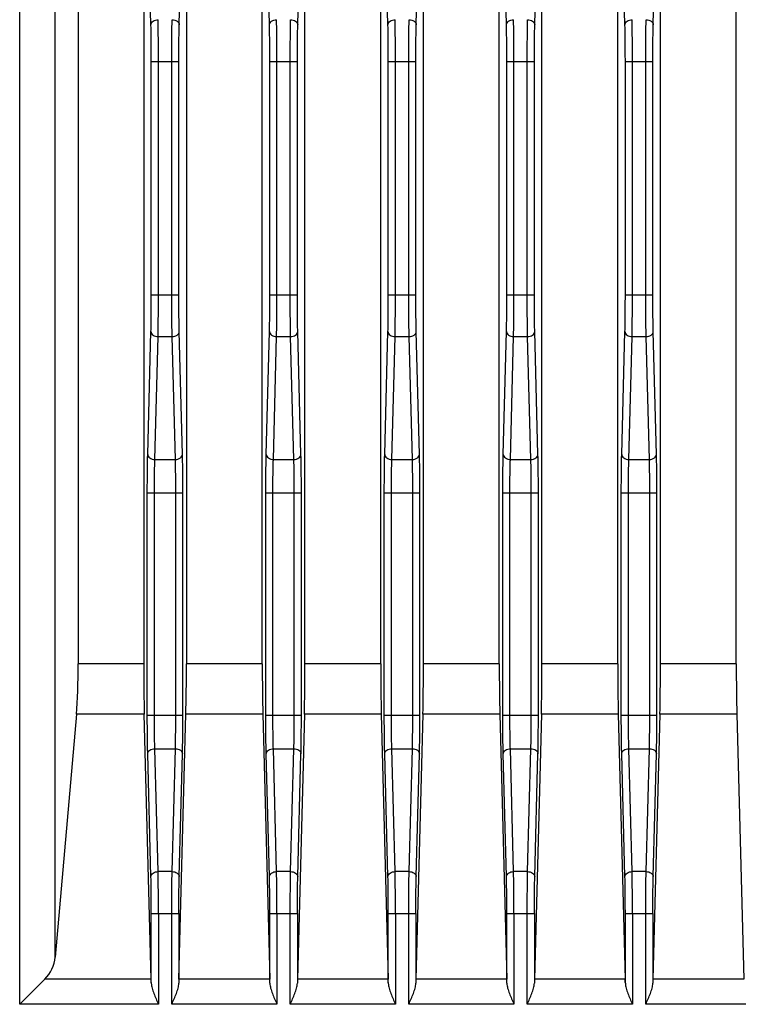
# Model space of a CAD drawing. Header units: millimetres. Extents: x 0 to 1189, y 0 to 841.
# Tile 22 of 29: x 926 to 956, y 445 to 487. Entities that reach past the tile are written whole.
import ezdxf

# ---------------------------------------------------------------- set-up
doc = ezdxf.new("R2010")
doc.units = ezdxf.units.MM
doc.header["$LTSCALE"] = 65.395
doc.layers.add('11_COMPONENTS', color=7, linetype='CONTINUOUS')

msp = doc.modelspace()

# ---------------------------------------------------------------- linework, layer by layer
at = {"layer": '11_COMPONENTS', "color": 7, "linetype": 'Continuous'}
for p, q in [((928.111, 507.477), (928.111, 459.406)), ((930.879, 507.718), (930.879, 459.406)), ((932.679, 507.718), (932.679, 459.406)), ((935.879, 459.406), (935.879, 507.718)), ((937.679, 459.406), (937.679, 507.718)), ((940.879, 459.406), (940.879, 507.718)), ((942.679, 459.406), (942.679, 507.718)), ((945.879, 459.406), (945.879, 507.718)), ((947.679, 459.406), (947.679, 507.718)), ((950.879, 459.406), (950.879, 507.718)), ((952.679, 459.406), (952.679, 507.718)), ((955.879, 459.406), (955.879, 507.718)), ((925.643, 445.042), (925.643, 505.095)), ((927.138, 447.032), (927.138, 505.095)), ((931.182, 486.355), (931.114, 488.951)), ((932.376, 486.355), (932.444, 488.951)), ((936.182, 486.355), (936.114, 488.951)), ((937.376, 486.355), (937.444, 488.951)), ((941.182, 486.355), (941.114, 488.951)), ((942.376, 486.355), (942.444, 488.951)), ((946.182, 486.355), (946.114, 488.951)), ((947.376, 486.355), (947.444, 488.951)), ((951.182, 486.355), (951.114, 488.951)), ((952.376, 486.355), (952.444, 488.951)), ((931.198, 474.97), (931.198, 484.799)), ((931.198, 484.799), (932.359, 484.799)), ((931.498, 474.97), (931.498, 484.799)), ((932.059, 474.97), (932.059, 484.799)), ((932.359, 474.97), (932.359, 484.799)), ((936.198, 474.97), (936.198, 484.799)), ((936.198, 484.799), (937.359, 484.799)), ((936.498, 474.97), (936.498, 484.799)), ((937.059, 474.97), (937.059, 484.799)), ((937.359, 474.97), (937.359, 484.799)), ((941.198, 474.97), (941.198, 484.799)), ((941.198, 484.799), (942.359, 484.799)), ((941.498, 474.97), (941.498, 484.799)), ((942.059, 474.97), (942.059, 484.799)), ((942.359, 474.97), (942.359, 484.799)), ((946.198, 474.97), (946.198, 484.799)), ((946.198, 484.799), (947.359, 484.799)), ((946.498, 474.97), (946.498, 484.799)), ((947.059, 474.97), (947.059, 484.799)), ((947.359, 474.97), (947.359, 484.799)), ((951.198, 474.97), (951.198, 484.799)), ((951.198, 484.799), (952.359, 484.799)), ((951.498, 474.97), (951.498, 484.799)), ((952.059, 474.97), (952.059, 484.799)), ((952.359, 474.97), (952.359, 484.799)), ((931.198, 474.97), (932.359, 474.97)), ((936.198, 474.97), (937.359, 474.97)), ((941.198, 474.97), (942.359, 474.97)), ((946.198, 474.97), (947.359, 474.97)), ((951.198, 474.97), (952.359, 474.97)), ((931.046, 468.233), (931.182, 473.415)), ((932.512, 468.233), (932.376, 473.415)), ((936.046, 468.233), (936.182, 473.415)), ((937.512, 468.233), (937.376, 473.415)), ((941.046, 468.233), (941.182, 473.415)), ((942.512, 468.233), (942.376, 473.415)), ((946.046, 468.233), (946.182, 473.415)), ((947.512, 468.233), (947.376, 473.415)), ((951.046, 468.233), (951.182, 473.415)), ((952.512, 468.233), (952.376, 473.415)), ((931.346, 468.021), (931.482, 473.203)), ((931.482, 473.203), (932.076, 473.203)), ((932.212, 468.021), (932.076, 473.203)), ((936.346, 468.021), (936.482, 473.203)), ((936.482, 473.203), (937.076, 473.203)), ((937.212, 468.021), (937.076, 473.203)), ((941.346, 468.021), (941.482, 473.203)), ((941.482, 473.203), (942.076, 473.203)), ((942.212, 468.021), (942.076, 473.203)), ((946.346, 468.021), (946.482, 473.203)), ((946.482, 473.203), (947.076, 473.203)), ((947.212, 468.021), (947.076, 473.203)), ((951.346, 468.021), (951.482, 473.203)), ((951.482, 473.203), (952.076, 473.203)), ((952.212, 468.021), (952.076, 473.203)), ((931.346, 468.021), (932.212, 468.021)), ((936.346, 468.021), (937.212, 468.021)), ((941.346, 468.021), (942.212, 468.021)), ((946.346, 468.021), (947.212, 468.021)), ((951.346, 468.021), (952.212, 468.021)), ((931.028, 457.234), (931.028, 466.606)), ((931.028, 466.606), (932.529, 466.606)), ((931.328, 457.234), (931.328, 466.606)), ((932.229, 457.234), (932.229, 466.606)), ((932.529, 457.234), (932.529, 466.606)), ((936.028, 457.234), (936.028, 466.606)), ((936.028, 466.606), (937.529, 466.606)), ((936.328, 457.234), (936.328, 466.606)), ((937.229, 457.234), (937.229, 466.606)), ((937.529, 457.234), (937.529, 466.606)), ((941.028, 457.234), (941.028, 466.606)), ((941.028, 466.606), (942.529, 466.606)), ((941.328, 457.234), (941.328, 466.606)), ((942.229, 457.234), (942.229, 466.606)), ((942.529, 457.234), (942.529, 466.606)), ((946.028, 457.234), (946.028, 466.606)), ((946.028, 466.606), (947.529, 466.606)), ((946.328, 457.234), (946.328, 466.606)), ((947.229, 457.234), (947.229, 466.606)), ((947.529, 457.234), (947.529, 466.606)), ((951.028, 457.234), (951.028, 466.606)), ((951.028, 466.606), (952.529, 466.606)), ((951.328, 457.234), (951.328, 466.606)), ((952.229, 457.234), (952.229, 466.606)), ((952.529, 457.234), (952.529, 466.606)), ((930.879, 459.406), (928.111, 459.406)), ((935.879, 459.406), (932.679, 459.406)), ((940.879, 459.406), (937.679, 459.406)), ((945.879, 459.406), (942.679, 459.406)), ((950.879, 459.406), (947.679, 459.406)), ((955.879, 459.406), (952.679, 459.406)), ((928.035, 457.284), (927.138, 447.032)), ((930.902, 457.284), (928.035, 457.284)), ((931.195, 446.103), (930.902, 457.284)), ((931.028, 457.234), (932.529, 457.234)), ((932.363, 446.103), (932.656, 457.284)), ((935.902, 457.284), (932.656, 457.284)), ((935.902, 457.284), (936.195, 446.103)), ((936.028, 457.234), (937.529, 457.234)), ((937.656, 457.284), (937.363, 446.103)), ((940.902, 457.284), (937.656, 457.284)), ((940.902, 457.284), (941.195, 446.103)), ((941.028, 457.234), (942.529, 457.234)), ((942.656, 457.284), (942.363, 446.103)), ((945.902, 457.284), (942.656, 457.284)), ((945.902, 457.284), (946.195, 446.103)), ((946.028, 457.234), (947.529, 457.234)), ((947.656, 457.284), (947.363, 446.103)), ((950.902, 457.284), (947.656, 457.284)), ((950.902, 457.284), (951.195, 446.103)), ((951.028, 457.234), (952.529, 457.234)), ((952.656, 457.284), (952.363, 446.103)), ((955.902, 457.284), (952.656, 457.284)), ((955.902, 457.284), (956.195, 446.103)), ((931.182, 450.426), (931.046, 455.608)), ((931.482, 450.638), (931.346, 455.82)), ((931.346, 455.82), (932.212, 455.82)), ((932.076, 450.638), (932.212, 455.82)), ((932.376, 450.426), (932.512, 455.608)), ((936.182, 450.426), (936.046, 455.608)), ((936.482, 450.638), (936.346, 455.82)), ((936.346, 455.82), (937.212, 455.82)), ((937.076, 450.638), (937.212, 455.82)), ((937.376, 450.426), (937.512, 455.608)), ((941.182, 450.426), (941.046, 455.608)), ((941.482, 450.638), (941.346, 455.82)), ((941.346, 455.82), (942.212, 455.82)), ((942.076, 450.638), (942.212, 455.82)), ((942.376, 450.426), (942.512, 455.608)), ((946.182, 450.426), (946.046, 455.608)), ((946.482, 450.638), (946.346, 455.82)), ((946.346, 455.82), (947.212, 455.82)), ((947.076, 450.638), (947.212, 455.82)), ((947.376, 450.426), (947.512, 455.608)), ((951.182, 450.426), (951.046, 455.608)), ((951.482, 450.638), (951.346, 455.82)), ((951.346, 455.82), (952.212, 455.82)), ((952.076, 450.638), (952.212, 455.82)), ((952.376, 450.426), (952.512, 455.608)), ((932.076, 450.638), (931.482, 450.638)), ((937.076, 450.638), (936.482, 450.638)), ((942.076, 450.638), (941.482, 450.638)), ((947.076, 450.638), (946.482, 450.638)), ((952.076, 450.638), (951.482, 450.638)), ((931.198, 445.931), (931.198, 448.87)), ((931.198, 448.87), (932.359, 448.87)), ((931.498, 448.87), (931.498, 445.042)), ((932.059, 445.042), (932.059, 448.87)), ((932.359, 448.87), (932.359, 445.931)), ((936.198, 445.931), (936.198, 448.87)), ((936.198, 448.87), (937.359, 448.87)), ((936.498, 448.87), (936.498, 445.042)), ((937.059, 445.042), (937.059, 448.87)), ((937.359, 448.87), (937.359, 445.931)), ((941.198, 445.931), (941.198, 448.87)), ((941.198, 448.87), (942.359, 448.87)), ((941.498, 448.87), (941.498, 445.042)), ((942.059, 445.042), (942.059, 448.87)), ((942.359, 448.87), (942.359, 445.931)), ((946.198, 445.931), (946.198, 448.87)), ((946.198, 448.87), (947.359, 448.87)), ((946.498, 448.87), (946.498, 445.042)), ((947.059, 445.042), (947.059, 448.87)), ((947.359, 448.87), (947.359, 445.931)), ((951.198, 445.931), (951.198, 448.87)), ((951.198, 448.87), (952.359, 448.87)), ((951.498, 448.87), (951.498, 445.042)), ((952.059, 445.042), (952.059, 448.87)), ((952.359, 448.87), (952.359, 445.931)), ((926.704, 446.103), (925.643, 445.042)), ((931.195, 446.103), (926.704, 446.103)), ((936.195, 446.103), (932.363, 446.103)), ((941.195, 446.103), (937.363, 446.103)), ((946.195, 446.103), (942.363, 446.103)), ((951.195, 446.103), (947.363, 446.103)), ((956.195, 446.103), (952.363, 446.103)), ((931.498, 445.042), (925.643, 445.042)), ((936.498, 445.042), (932.059, 445.042)), ((941.498, 445.042), (937.059, 445.042)), ((946.498, 445.042), (942.059, 445.042)), ((951.498, 445.042), (947.059, 445.042)), ((956.498, 445.042), (952.059, 445.042))]:
    msp.add_line(p, q, dxfattribs=at)
for centre, major_axis, ratio, start_param, end_param in [((927.849, 459.406), (0, 3), 0.087489, -2.356194, -1.570796), ((930.957, 459.406), (0, 3), 0.026186, -4.712389, -3.926991), ((932.6, 459.406), (0, 3), 0.026186, -2.356194, -1.570796), ((935.957, 459.406), (0, 3), 0.026186, -4.712389, -3.926991), ((937.6, 459.406), (0, 3), 0.026186, -2.356194, -1.570796), ((940.957, 459.406), (0, 3), 0.026186, -4.712389, -3.926991), ((942.6, 459.406), (0, 3), 0.026186, -2.356194, -1.570796), ((945.957, 459.406), (0, 3), 0.026186, -4.712389, -3.926991), ((947.6, 459.406), (0, 3), 0.026186, -2.356194, -1.570796), ((950.957, 459.406), (0, 3), 0.026186, -4.712389, -3.926991), ((952.6, 459.406), (0, 3), 0.026186, -2.356194, -1.570796), ((955.957, 459.406), (0, 3), 0.026186, -4.712389, -3.926991), ((925.643, 447.163), (0, 1.5), 1, -2.356194, -1.658063), ((931.167, 445.042), (0, 1.5), 0.026186, -0.936072, -0.785398), ((932.391, 445.042), (0, 1.5), 0.026186, 0.785398, 0.936072), ((936.167, 445.042), (0, 1.5), 0.026186, -0.936072, -0.785398), ((937.391, 445.042), (0, 1.5), 0.026186, 0.785398, 0.936072), ((941.167, 445.042), (0, 1.5), 0.026186, -0.936072, -0.785398), ((942.391, 445.042), (0, 1.5), 0.026186, 0.785398, 0.936072), ((946.167, 445.042), (0, 1.5), 0.026186, -0.936072, -0.785398), ((947.391, 445.042), (0, 1.5), 0.026186, 0.785398, 0.936072), ((951.167, 445.042), (0, 1.5), 0.026186, -0.936072, -0.785398), ((952.391, 445.042), (0, 1.5), 0.026186, 0.785398, 0.936072)]:
    msp.add_ellipse(centre, major_axis=major_axis, ratio=ratio, start_param=start_param, end_param=end_param, dxfattribs=at)
for points, knots in [([(931.182, 486.355), (931.182, 486.383), (931.202, 486.442), (931.299, 486.538), (931.408, 486.566), (931.482, 486.567)], [0, 0, 0, 0, 0.210835, 0.448465, 1, 1, 1, 1]), ([(931.198, 484.799), (931.198, 484.942), (931.197, 485.461), (931.191, 485.979), (931.182, 486.355)], [0, 0, 0, 0, 0.275857, 1, 1, 1, 1]), ([(931.498, 484.799), (931.498, 484.962), (931.497, 485.551), (931.491, 486.14), (931.482, 486.567)], [0, 0, 0, 0, 0.275858, 1, 1, 1, 1]), ([(932.059, 484.799), (932.059, 484.962), (932.061, 485.551), (932.066, 486.14), (932.076, 486.567)], [0, 0, 0, 0, 0.275854, 1, 1, 1, 1]), ([(932.076, 486.567), (932.149, 486.566), (932.259, 486.538), (932.356, 486.442), (932.375, 486.383), (932.376, 486.355)], [0, 0, 0, 0, 0.551535, 0.789165, 1, 1, 1, 1]), ([(932.359, 484.799), (932.359, 484.942), (932.361, 485.461), (932.366, 485.979), (932.376, 486.355)], [0, 0, 0, 0, 0.275853, 1, 1, 1, 1]), ([(936.182, 486.355), (936.182, 486.383), (936.202, 486.442), (936.299, 486.538), (936.408, 486.566), (936.482, 486.567)], [0, 0, 0, 0, 0.210835, 0.448465, 1, 1, 1, 1]), ([(936.198, 484.799), (936.198, 484.942), (936.197, 485.461), (936.191, 485.979), (936.182, 486.355)], [0, 0, 0, 0, 0.275857, 1, 1, 1, 1]), ([(936.498, 484.799), (936.498, 484.962), (936.497, 485.551), (936.491, 486.14), (936.482, 486.567)], [0, 0, 0, 0, 0.275858, 1, 1, 1, 1]), ([(937.059, 484.799), (937.059, 484.962), (937.061, 485.551), (937.066, 486.14), (937.076, 486.567)], [0, 0, 0, 0, 0.275854, 1, 1, 1, 1]), ([(937.076, 486.567), (937.149, 486.566), (937.259, 486.538), (937.356, 486.442), (937.375, 486.383), (937.376, 486.355)], [0, 0, 0, 0, 0.551535, 0.789165, 1, 1, 1, 1]), ([(937.359, 484.799), (937.359, 484.942), (937.361, 485.461), (937.366, 485.979), (937.376, 486.355)], [0, 0, 0, 0, 0.275853, 1, 1, 1, 1]), ([(941.182, 486.355), (941.182, 486.383), (941.202, 486.442), (941.299, 486.538), (941.408, 486.566), (941.482, 486.567)], [0, 0, 0, 0, 0.210835, 0.448465, 1, 1, 1, 1]), ([(941.198, 484.799), (941.198, 484.942), (941.197, 485.461), (941.191, 485.979), (941.182, 486.355)], [0, 0, 0, 0, 0.275857, 1, 1, 1, 1]), ([(941.498, 484.799), (941.498, 484.962), (941.497, 485.551), (941.491, 486.14), (941.482, 486.567)], [0, 0, 0, 0, 0.275858, 1, 1, 1, 1]), ([(942.059, 484.799), (942.059, 484.962), (942.061, 485.551), (942.066, 486.14), (942.076, 486.567)], [0, 0, 0, 0, 0.275854, 1, 1, 1, 1]), ([(942.076, 486.567), (942.149, 486.566), (942.259, 486.538), (942.356, 486.442), (942.375, 486.383), (942.376, 486.355)], [0, 0, 0, 0, 0.551535, 0.789165, 1, 1, 1, 1]), ([(942.359, 484.799), (942.359, 484.942), (942.361, 485.461), (942.366, 485.979), (942.376, 486.355)], [0, 0, 0, 0, 0.275853, 1, 1, 1, 1]), ([(946.182, 486.355), (946.182, 486.383), (946.202, 486.442), (946.299, 486.538), (946.408, 486.566), (946.482, 486.567)], [0, 0, 0, 0, 0.210835, 0.448465, 1, 1, 1, 1]), ([(946.198, 484.799), (946.198, 484.942), (946.197, 485.461), (946.191, 485.979), (946.182, 486.355)], [0, 0, 0, 0, 0.275857, 1, 1, 1, 1]), ([(946.498, 484.799), (946.498, 484.962), (946.497, 485.551), (946.491, 486.14), (946.482, 486.567)], [0, 0, 0, 0, 0.275858, 1, 1, 1, 1]), ([(947.059, 484.799), (947.059, 484.962), (947.061, 485.551), (947.066, 486.14), (947.076, 486.567)], [0, 0, 0, 0, 0.275854, 1, 1, 1, 1]), ([(947.076, 486.567), (947.149, 486.566), (947.259, 486.538), (947.356, 486.442), (947.375, 486.383), (947.376, 486.355)], [0, 0, 0, 0, 0.551535, 0.789165, 1, 1, 1, 1]), ([(947.359, 484.799), (947.359, 484.942), (947.361, 485.461), (947.366, 485.979), (947.376, 486.355)], [0, 0, 0, 0, 0.275853, 1, 1, 1, 1]), ([(951.182, 486.355), (951.182, 486.383), (951.202, 486.442), (951.299, 486.538), (951.408, 486.566), (951.482, 486.567)], [0, 0, 0, 0, 0.210835, 0.448465, 1, 1, 1, 1]), ([(951.198, 484.799), (951.198, 484.942), (951.197, 485.461), (951.191, 485.979), (951.182, 486.355)], [0, 0, 0, 0, 0.275857, 1, 1, 1, 1]), ([(951.498, 484.799), (951.498, 484.962), (951.497, 485.551), (951.491, 486.14), (951.482, 486.567)], [0, 0, 0, 0, 0.275858, 1, 1, 1, 1]), ([(952.059, 484.799), (952.059, 484.962), (952.061, 485.551), (952.066, 486.14), (952.076, 486.567)], [0, 0, 0, 0, 0.275854, 1, 1, 1, 1]), ([(952.076, 486.567), (952.149, 486.566), (952.259, 486.538), (952.356, 486.442), (952.375, 486.383), (952.376, 486.355)], [0, 0, 0, 0, 0.551535, 0.789165, 1, 1, 1, 1]), ([(952.359, 484.799), (952.359, 484.942), (952.361, 485.461), (952.366, 485.979), (952.376, 486.355)], [0, 0, 0, 0, 0.275853, 1, 1, 1, 1]), ([(931.182, 473.415), (931.185, 473.526), (931.195, 474.044), (931.198, 474.563), (931.198, 474.97)], [0, 0, 0, 0, 0.214285, 1, 1, 1, 1]), ([(931.482, 473.203), (931.484, 473.329), (931.495, 473.918), (931.498, 474.507), (931.498, 474.97)], [0, 0, 0, 0, 0.214281, 1, 1, 1, 1]), ([(932.076, 473.203), (932.073, 473.329), (932.062, 473.918), (932.059, 474.507), (932.059, 474.97)], [0, 0, 0, 0, 0.214283, 1, 1, 1, 1]), ([(932.376, 473.415), (932.373, 473.526), (932.362, 474.044), (932.359, 474.563), (932.359, 474.97)], [0, 0, 0, 0, 0.214286, 1, 1, 1, 1]), ([(936.182, 473.415), (936.185, 473.526), (936.195, 474.044), (936.198, 474.563), (936.198, 474.97)], [0, 0, 0, 0, 0.214285, 1, 1, 1, 1]), ([(936.482, 473.203), (936.484, 473.329), (936.495, 473.918), (936.498, 474.507), (936.498, 474.97)], [0, 0, 0, 0, 0.214281, 1, 1, 1, 1]), ([(937.076, 473.203), (937.073, 473.329), (937.062, 473.918), (937.059, 474.507), (937.059, 474.97)], [0, 0, 0, 0, 0.214283, 1, 1, 1, 1]), ([(937.376, 473.415), (937.373, 473.526), (937.362, 474.044), (937.359, 474.563), (937.359, 474.97)], [0, 0, 0, 0, 0.214286, 1, 1, 1, 1]), ([(941.182, 473.415), (941.185, 473.526), (941.195, 474.044), (941.198, 474.563), (941.198, 474.97)], [0, 0, 0, 0, 0.214285, 1, 1, 1, 1]), ([(941.482, 473.203), (941.484, 473.329), (941.495, 473.918), (941.498, 474.507), (941.498, 474.97)], [0, 0, 0, 0, 0.214281, 1, 1, 1, 1]), ([(942.076, 473.203), (942.073, 473.329), (942.062, 473.918), (942.059, 474.507), (942.059, 474.97)], [0, 0, 0, 0, 0.214283, 1, 1, 1, 1]), ([(942.376, 473.415), (942.373, 473.526), (942.362, 474.044), (942.359, 474.563), (942.359, 474.97)], [0, 0, 0, 0, 0.214286, 1, 1, 1, 1]), ([(946.182, 473.415), (946.185, 473.526), (946.195, 474.044), (946.198, 474.563), (946.198, 474.97)], [0, 0, 0, 0, 0.214285, 1, 1, 1, 1]), ([(946.482, 473.203), (946.484, 473.329), (946.495, 473.918), (946.498, 474.507), (946.498, 474.97)], [0, 0, 0, 0, 0.214281, 1, 1, 1, 1]), ([(947.076, 473.203), (947.073, 473.329), (947.062, 473.918), (947.059, 474.507), (947.059, 474.97)], [0, 0, 0, 0, 0.214283, 1, 1, 1, 1]), ([(947.376, 473.415), (947.373, 473.526), (947.362, 474.044), (947.359, 474.563), (947.359, 474.97)], [0, 0, 0, 0, 0.214286, 1, 1, 1, 1]), ([(951.182, 473.415), (951.185, 473.526), (951.195, 474.044), (951.198, 474.563), (951.198, 474.97)], [0, 0, 0, 0, 0.214285, 1, 1, 1, 1]), ([(951.482, 473.203), (951.484, 473.329), (951.495, 473.918), (951.498, 474.507), (951.498, 474.97)], [0, 0, 0, 0, 0.214281, 1, 1, 1, 1]), ([(952.076, 473.203), (952.073, 473.329), (952.062, 473.918), (952.059, 474.507), (952.059, 474.97)], [0, 0, 0, 0, 0.214283, 1, 1, 1, 1]), ([(952.376, 473.415), (952.373, 473.526), (952.362, 474.044), (952.359, 474.563), (952.359, 474.97)], [0, 0, 0, 0, 0.214286, 1, 1, 1, 1]), ([(931.182, 473.415), (931.182, 473.387), (931.202, 473.327), (931.299, 473.232), (931.408, 473.203), (931.482, 473.203)], [0, 0, 0, 0, 0.210835, 0.448465, 1, 1, 1, 1]), ([(932.076, 473.203), (932.149, 473.203), (932.259, 473.232), (932.356, 473.327), (932.375, 473.387), (932.376, 473.415)], [0, 0, 0, 0, 0.551535, 0.789165, 1, 1, 1, 1]), ([(936.182, 473.415), (936.182, 473.387), (936.202, 473.327), (936.299, 473.232), (936.408, 473.203), (936.482, 473.203)], [0, 0, 0, 0, 0.210835, 0.448465, 1, 1, 1, 1]), ([(937.076, 473.203), (937.149, 473.203), (937.259, 473.232), (937.356, 473.327), (937.375, 473.387), (937.376, 473.415)], [0, 0, 0, 0, 0.551535, 0.789165, 1, 1, 1, 1]), ([(941.182, 473.415), (941.182, 473.387), (941.202, 473.327), (941.299, 473.232), (941.408, 473.203), (941.482, 473.203)], [0, 0, 0, 0, 0.210835, 0.448465, 1, 1, 1, 1]), ([(942.076, 473.203), (942.149, 473.203), (942.259, 473.232), (942.356, 473.327), (942.375, 473.387), (942.376, 473.415)], [0, 0, 0, 0, 0.551535, 0.789165, 1, 1, 1, 1]), ([(946.182, 473.415), (946.182, 473.387), (946.202, 473.327), (946.299, 473.232), (946.408, 473.203), (946.482, 473.203)], [0, 0, 0, 0, 0.210835, 0.448465, 1, 1, 1, 1]), ([(947.076, 473.203), (947.149, 473.203), (947.259, 473.232), (947.356, 473.327), (947.375, 473.387), (947.376, 473.415)], [0, 0, 0, 0, 0.551535, 0.789165, 1, 1, 1, 1]), ([(951.182, 473.415), (951.182, 473.387), (951.202, 473.327), (951.299, 473.232), (951.408, 473.203), (951.482, 473.203)], [0, 0, 0, 0, 0.210835, 0.448465, 1, 1, 1, 1]), ([(952.076, 473.203), (952.149, 473.203), (952.259, 473.232), (952.356, 473.327), (952.375, 473.387), (952.376, 473.415)], [0, 0, 0, 0, 0.551535, 0.789165, 1, 1, 1, 1]), ([(931.028, 466.606), (931.028, 466.756), (931.03, 467.298), (931.036, 467.84), (931.046, 468.233)], [0, 0, 0, 0, 0.275847, 1, 1, 1, 1]), ([(931.046, 468.233), (931.047, 468.205), (931.066, 468.145), (931.163, 468.05), (931.273, 468.021), (931.346, 468.021)], [0, 0, 0, 0, 0.210835, 0.448465, 1, 1, 1, 1]), ([(931.328, 466.606), (931.328, 466.736), (931.33, 467.208), (931.336, 467.679), (931.346, 468.021)], [0, 0, 0, 0, 0.275846, 1, 1, 1, 1]), ([(932.212, 468.021), (932.285, 468.021), (932.395, 468.05), (932.491, 468.145), (932.511, 468.205), (932.512, 468.233)], [0, 0, 0, 0, 0.551535, 0.789165, 1, 1, 1, 1]), ([(932.229, 466.606), (932.229, 466.736), (932.228, 467.208), (932.222, 467.679), (932.212, 468.021)], [0, 0, 0, 0, 0.275864, 1, 1, 1, 1]), ([(932.529, 466.606), (932.529, 466.756), (932.528, 467.298), (932.522, 467.84), (932.512, 468.233)], [0, 0, 0, 0, 0.275865, 1, 1, 1, 1]), ([(936.028, 466.606), (936.028, 466.756), (936.03, 467.298), (936.036, 467.84), (936.046, 468.233)], [0, 0, 0, 0, 0.275847, 1, 1, 1, 1]), ([(936.046, 468.233), (936.047, 468.205), (936.066, 468.145), (936.163, 468.05), (936.273, 468.021), (936.346, 468.021)], [0, 0, 0, 0, 0.210835, 0.448465, 1, 1, 1, 1]), ([(936.328, 466.606), (936.328, 466.736), (936.33, 467.208), (936.336, 467.679), (936.346, 468.021)], [0, 0, 0, 0, 0.275846, 1, 1, 1, 1]), ([(937.212, 468.021), (937.285, 468.021), (937.395, 468.05), (937.491, 468.145), (937.511, 468.205), (937.512, 468.233)], [0, 0, 0, 0, 0.551535, 0.789165, 1, 1, 1, 1]), ([(937.229, 466.606), (937.229, 466.736), (937.228, 467.208), (937.222, 467.679), (937.212, 468.021)], [0, 0, 0, 0, 0.275864, 1, 1, 1, 1]), ([(937.529, 466.606), (937.529, 466.756), (937.528, 467.298), (937.522, 467.84), (937.512, 468.233)], [0, 0, 0, 0, 0.275865, 1, 1, 1, 1]), ([(941.028, 466.606), (941.028, 466.756), (941.03, 467.298), (941.036, 467.84), (941.046, 468.233)], [0, 0, 0, 0, 0.275847, 1, 1, 1, 1]), ([(941.046, 468.233), (941.047, 468.205), (941.066, 468.145), (941.163, 468.05), (941.273, 468.021), (941.346, 468.021)], [0, 0, 0, 0, 0.210835, 0.448465, 1, 1, 1, 1]), ([(941.328, 466.606), (941.328, 466.736), (941.33, 467.208), (941.336, 467.679), (941.346, 468.021)], [0, 0, 0, 0, 0.275846, 1, 1, 1, 1]), ([(942.212, 468.021), (942.285, 468.021), (942.395, 468.05), (942.491, 468.145), (942.511, 468.205), (942.512, 468.233)], [0, 0, 0, 0, 0.551535, 0.789165, 1, 1, 1, 1]), ([(942.229, 466.606), (942.229, 466.736), (942.228, 467.208), (942.222, 467.679), (942.212, 468.021)], [0, 0, 0, 0, 0.275864, 1, 1, 1, 1]), ([(942.529, 466.606), (942.529, 466.756), (942.528, 467.298), (942.522, 467.84), (942.512, 468.233)], [0, 0, 0, 0, 0.275865, 1, 1, 1, 1]), ([(946.028, 466.606), (946.028, 466.756), (946.03, 467.298), (946.036, 467.84), (946.046, 468.233)], [0, 0, 0, 0, 0.275847, 1, 1, 1, 1]), ([(946.046, 468.233), (946.047, 468.205), (946.066, 468.145), (946.163, 468.05), (946.273, 468.021), (946.346, 468.021)], [0, 0, 0, 0, 0.210835, 0.448465, 1, 1, 1, 1]), ([(946.328, 466.606), (946.328, 466.736), (946.33, 467.208), (946.336, 467.679), (946.346, 468.021)], [0, 0, 0, 0, 0.275846, 1, 1, 1, 1]), ([(947.212, 468.021), (947.285, 468.021), (947.395, 468.05), (947.491, 468.145), (947.511, 468.205), (947.512, 468.233)], [0, 0, 0, 0, 0.551535, 0.789165, 1, 1, 1, 1]), ([(947.229, 466.606), (947.229, 466.736), (947.228, 467.208), (947.222, 467.679), (947.212, 468.021)], [0, 0, 0, 0, 0.275864, 1, 1, 1, 1]), ([(947.529, 466.606), (947.529, 466.756), (947.528, 467.298), (947.522, 467.84), (947.512, 468.233)], [0, 0, 0, 0, 0.275865, 1, 1, 1, 1]), ([(951.028, 466.606), (951.028, 466.756), (951.03, 467.298), (951.036, 467.84), (951.046, 468.233)], [0, 0, 0, 0, 0.275847, 1, 1, 1, 1]), ([(951.046, 468.233), (951.047, 468.205), (951.066, 468.145), (951.163, 468.05), (951.273, 468.021), (951.346, 468.021)], [0, 0, 0, 0, 0.210835, 0.448465, 1, 1, 1, 1]), ([(951.328, 466.606), (951.328, 466.736), (951.33, 467.208), (951.336, 467.679), (951.346, 468.021)], [0, 0, 0, 0, 0.275846, 1, 1, 1, 1]), ([(952.212, 468.021), (952.285, 468.021), (952.395, 468.05), (952.491, 468.145), (952.511, 468.205), (952.512, 468.233)], [0, 0, 0, 0, 0.551535, 0.789165, 1, 1, 1, 1]), ([(952.229, 466.606), (952.229, 466.736), (952.228, 467.208), (952.222, 467.679), (952.212, 468.021)], [0, 0, 0, 0, 0.275864, 1, 1, 1, 1]), ([(952.529, 466.606), (952.529, 466.756), (952.528, 467.298), (952.522, 467.84), (952.512, 468.233)], [0, 0, 0, 0, 0.275865, 1, 1, 1, 1]), ([(931.046, 455.608), (931.043, 455.724), (931.032, 456.266), (931.028, 456.808), (931.028, 457.234)], [0, 0, 0, 0, 0.214281, 1, 1, 1, 1]), ([(931.346, 455.82), (931.343, 455.921), (931.332, 456.392), (931.328, 456.864), (931.328, 457.234)], [0, 0, 0, 0, 0.214286, 1, 1, 1, 1]), ([(932.212, 455.82), (932.215, 455.921), (932.226, 456.392), (932.229, 456.864), (932.229, 457.234)], [0, 0, 0, 0, 0.214302, 1, 1, 1, 1]), ([(932.512, 455.608), (932.515, 455.724), (932.526, 456.266), (932.529, 456.808), (932.529, 457.234)], [0, 0, 0, 0, 0.214297, 1, 1, 1, 1]), ([(936.046, 455.608), (936.043, 455.724), (936.032, 456.266), (936.028, 456.808), (936.028, 457.234)], [0, 0, 0, 0, 0.214281, 1, 1, 1, 1]), ([(936.346, 455.82), (936.343, 455.921), (936.332, 456.392), (936.328, 456.864), (936.328, 457.234)], [0, 0, 0, 0, 0.214286, 1, 1, 1, 1]), ([(937.212, 455.82), (937.215, 455.921), (937.226, 456.392), (937.229, 456.864), (937.229, 457.234)], [0, 0, 0, 0, 0.214302, 1, 1, 1, 1]), ([(937.512, 455.608), (937.515, 455.724), (937.526, 456.266), (937.529, 456.808), (937.529, 457.234)], [0, 0, 0, 0, 0.214297, 1, 1, 1, 1]), ([(941.046, 455.608), (941.043, 455.724), (941.032, 456.266), (941.028, 456.808), (941.028, 457.234)], [0, 0, 0, 0, 0.214281, 1, 1, 1, 1]), ([(941.346, 455.82), (941.343, 455.921), (941.332, 456.392), (941.328, 456.864), (941.328, 457.234)], [0, 0, 0, 0, 0.214286, 1, 1, 1, 1]), ([(942.212, 455.82), (942.215, 455.921), (942.226, 456.392), (942.229, 456.864), (942.229, 457.234)], [0, 0, 0, 0, 0.214302, 1, 1, 1, 1]), ([(942.512, 455.608), (942.515, 455.724), (942.526, 456.266), (942.529, 456.808), (942.529, 457.234)], [0, 0, 0, 0, 0.214297, 1, 1, 1, 1]), ([(946.046, 455.608), (946.043, 455.724), (946.032, 456.266), (946.028, 456.808), (946.028, 457.234)], [0, 0, 0, 0, 0.214281, 1, 1, 1, 1]), ([(946.346, 455.82), (946.343, 455.921), (946.332, 456.392), (946.328, 456.864), (946.328, 457.234)], [0, 0, 0, 0, 0.214286, 1, 1, 1, 1]), ([(947.212, 455.82), (947.215, 455.921), (947.226, 456.392), (947.229, 456.864), (947.229, 457.234)], [0, 0, 0, 0, 0.214302, 1, 1, 1, 1]), ([(947.512, 455.608), (947.515, 455.724), (947.526, 456.266), (947.529, 456.808), (947.529, 457.234)], [0, 0, 0, 0, 0.214297, 1, 1, 1, 1]), ([(951.046, 455.608), (951.043, 455.724), (951.032, 456.266), (951.028, 456.808), (951.028, 457.234)], [0, 0, 0, 0, 0.214281, 1, 1, 1, 1]), ([(951.346, 455.82), (951.343, 455.921), (951.332, 456.392), (951.328, 456.864), (951.328, 457.234)], [0, 0, 0, 0, 0.214286, 1, 1, 1, 1]), ([(952.212, 455.82), (952.215, 455.921), (952.226, 456.392), (952.229, 456.864), (952.229, 457.234)], [0, 0, 0, 0, 0.214302, 1, 1, 1, 1]), ([(952.512, 455.608), (952.515, 455.724), (952.526, 456.266), (952.529, 456.808), (952.529, 457.234)], [0, 0, 0, 0, 0.214297, 1, 1, 1, 1]), ([(931.046, 455.608), (931.047, 455.636), (931.066, 455.696), (931.163, 455.791), (931.273, 455.819), (931.346, 455.82)], [0, 0, 0, 0, 0.210835, 0.448465, 1, 1, 1, 1]), ([(932.212, 455.82), (932.285, 455.819), (932.395, 455.791), (932.491, 455.696), (932.511, 455.636), (932.512, 455.608)], [0, 0, 0, 0, 0.551535, 0.789165, 1, 1, 1, 1]), ([(936.046, 455.608), (936.047, 455.636), (936.066, 455.696), (936.163, 455.791), (936.273, 455.819), (936.346, 455.82)], [0, 0, 0, 0, 0.210835, 0.448465, 1, 1, 1, 1]), ([(937.212, 455.82), (937.285, 455.819), (937.395, 455.791), (937.491, 455.696), (937.511, 455.636), (937.512, 455.608)], [0, 0, 0, 0, 0.551535, 0.789165, 1, 1, 1, 1]), ([(941.046, 455.608), (941.047, 455.636), (941.066, 455.696), (941.163, 455.791), (941.273, 455.819), (941.346, 455.82)], [0, 0, 0, 0, 0.210835, 0.448465, 1, 1, 1, 1]), ([(942.212, 455.82), (942.285, 455.819), (942.395, 455.791), (942.491, 455.696), (942.511, 455.636), (942.512, 455.608)], [0, 0, 0, 0, 0.551535, 0.789165, 1, 1, 1, 1]), ([(946.046, 455.608), (946.047, 455.636), (946.066, 455.696), (946.163, 455.791), (946.273, 455.819), (946.346, 455.82)], [0, 0, 0, 0, 0.210835, 0.448465, 1, 1, 1, 1]), ([(947.212, 455.82), (947.285, 455.819), (947.395, 455.791), (947.491, 455.696), (947.511, 455.636), (947.512, 455.608)], [0, 0, 0, 0, 0.551535, 0.789165, 1, 1, 1, 1]), ([(951.046, 455.608), (951.047, 455.636), (951.066, 455.696), (951.163, 455.791), (951.273, 455.819), (951.346, 455.82)], [0, 0, 0, 0, 0.210835, 0.448465, 1, 1, 1, 1]), ([(952.212, 455.82), (952.285, 455.819), (952.395, 455.791), (952.491, 455.696), (952.511, 455.636), (952.512, 455.608)], [0, 0, 0, 0, 0.551535, 0.789165, 1, 1, 1, 1]), ([(931.182, 450.426), (931.182, 450.454), (931.202, 450.514), (931.299, 450.609), (931.408, 450.637), (931.482, 450.638)], [0, 0, 0, 0, 0.210835, 0.448465, 1, 1, 1, 1]), ([(931.498, 448.87), (931.498, 449.033), (931.497, 449.622), (931.491, 450.211), (931.482, 450.638)], [0, 0, 0, 0, 0.275857, 1, 1, 1, 1]), ([(932.059, 448.87), (932.059, 449.033), (932.061, 449.622), (932.066, 450.211), (932.076, 450.638)], [0, 0, 0, 0, 0.275853, 1, 1, 1, 1]), ([(932.076, 450.638), (932.149, 450.637), (932.259, 450.609), (932.356, 450.514), (932.375, 450.454), (932.376, 450.426)], [0, 0, 0, 0, 0.551535, 0.789165, 1, 1, 1, 1]), ([(936.182, 450.426), (936.182, 450.454), (936.202, 450.514), (936.299, 450.609), (936.408, 450.637), (936.482, 450.638)], [0, 0, 0, 0, 0.210835, 0.448465, 1, 1, 1, 1]), ([(936.498, 448.87), (936.498, 449.033), (936.497, 449.622), (936.491, 450.211), (936.482, 450.638)], [0, 0, 0, 0, 0.275857, 1, 1, 1, 1]), ([(937.059, 448.87), (937.059, 449.033), (937.061, 449.622), (937.066, 450.211), (937.076, 450.638)], [0, 0, 0, 0, 0.275853, 1, 1, 1, 1]), ([(937.076, 450.638), (937.149, 450.637), (937.259, 450.609), (937.356, 450.514), (937.375, 450.454), (937.376, 450.426)], [0, 0, 0, 0, 0.551535, 0.789165, 1, 1, 1, 1]), ([(941.182, 450.426), (941.182, 450.454), (941.202, 450.514), (941.299, 450.609), (941.408, 450.637), (941.482, 450.638)], [0, 0, 0, 0, 0.210835, 0.448465, 1, 1, 1, 1]), ([(941.498, 448.87), (941.498, 449.033), (941.497, 449.622), (941.491, 450.211), (941.482, 450.638)], [0, 0, 0, 0, 0.275857, 1, 1, 1, 1]), ([(942.059, 448.87), (942.059, 449.033), (942.061, 449.622), (942.066, 450.211), (942.076, 450.638)], [0, 0, 0, 0, 0.275853, 1, 1, 1, 1]), ([(942.076, 450.638), (942.149, 450.637), (942.259, 450.609), (942.356, 450.514), (942.375, 450.454), (942.376, 450.426)], [0, 0, 0, 0, 0.551535, 0.789165, 1, 1, 1, 1]), ([(946.182, 450.426), (946.182, 450.454), (946.202, 450.514), (946.299, 450.609), (946.408, 450.637), (946.482, 450.638)], [0, 0, 0, 0, 0.210835, 0.448465, 1, 1, 1, 1]), ([(946.498, 448.87), (946.498, 449.033), (946.497, 449.622), (946.491, 450.211), (946.482, 450.638)], [0, 0, 0, 0, 0.275857, 1, 1, 1, 1]), ([(947.059, 448.87), (947.059, 449.033), (947.061, 449.622), (947.066, 450.211), (947.076, 450.638)], [0, 0, 0, 0, 0.275853, 1, 1, 1, 1]), ([(947.076, 450.638), (947.149, 450.637), (947.259, 450.609), (947.356, 450.514), (947.375, 450.454), (947.376, 450.426)], [0, 0, 0, 0, 0.551535, 0.789165, 1, 1, 1, 1]), ([(951.182, 450.426), (951.182, 450.454), (951.202, 450.514), (951.299, 450.609), (951.408, 450.637), (951.482, 450.638)], [0, 0, 0, 0, 0.210835, 0.448465, 1, 1, 1, 1]), ([(951.498, 448.87), (951.498, 449.033), (951.497, 449.622), (951.491, 450.211), (951.482, 450.638)], [0, 0, 0, 0, 0.275857, 1, 1, 1, 1]), ([(952.059, 448.87), (952.059, 449.033), (952.061, 449.622), (952.066, 450.211), (952.076, 450.638)], [0, 0, 0, 0, 0.275853, 1, 1, 1, 1]), ([(952.076, 450.638), (952.149, 450.637), (952.259, 450.609), (952.356, 450.514), (952.375, 450.454), (952.376, 450.426)], [0, 0, 0, 0, 0.551535, 0.789165, 1, 1, 1, 1]), ([(931.198, 448.87), (931.198, 449.013), (931.197, 449.532), (931.191, 450.051), (931.182, 450.426)], [0, 0, 0, 0, 0.275857, 1, 1, 1, 1]), ([(932.359, 448.87), (932.359, 449.013), (932.361, 449.532), (932.366, 450.051), (932.376, 450.426)], [0, 0, 0, 0, 0.275853, 1, 1, 1, 1]), ([(936.198, 448.87), (936.198, 449.013), (936.197, 449.532), (936.191, 450.051), (936.182, 450.426)], [0, 0, 0, 0, 0.275857, 1, 1, 1, 1]), ([(937.359, 448.87), (937.359, 449.013), (937.361, 449.532), (937.366, 450.051), (937.376, 450.426)], [0, 0, 0, 0, 0.275853, 1, 1, 1, 1]), ([(941.198, 448.87), (941.198, 449.013), (941.197, 449.532), (941.191, 450.051), (941.182, 450.426)], [0, 0, 0, 0, 0.275857, 1, 1, 1, 1]), ([(942.359, 448.87), (942.359, 449.013), (942.361, 449.532), (942.366, 450.051), (942.376, 450.426)], [0, 0, 0, 0, 0.275853, 1, 1, 1, 1]), ([(946.198, 448.87), (946.198, 449.013), (946.197, 449.532), (946.191, 450.051), (946.182, 450.426)], [0, 0, 0, 0, 0.275857, 1, 1, 1, 1]), ([(947.359, 448.87), (947.359, 449.013), (947.361, 449.532), (947.366, 450.051), (947.376, 450.426)], [0, 0, 0, 0, 0.275853, 1, 1, 1, 1]), ([(951.198, 448.87), (951.198, 449.013), (951.197, 449.532), (951.191, 450.051), (951.182, 450.426)], [0, 0, 0, 0, 0.275857, 1, 1, 1, 1]), ([(952.359, 448.87), (952.359, 449.013), (952.361, 449.532), (952.366, 450.051), (952.376, 450.426)], [0, 0, 0, 0, 0.275853, 1, 1, 1, 1]), ([(931.198, 445.931), (931.2, 445.86), (931.229, 445.712), (931.331, 445.414), (931.431, 445.193), (931.498, 445.042)], [0, 0, 0, 0, 0.226925, 0.474697, 1, 1, 1, 1]), ([(932.059, 445.042), (932.127, 445.193), (932.227, 445.414), (932.329, 445.712), (932.358, 445.86), (932.359, 445.931)], [0, 0, 0, 0, 0.525302, 0.773074, 1, 1, 1, 1]), ([(936.198, 445.931), (936.2, 445.86), (936.229, 445.712), (936.331, 445.414), (936.431, 445.193), (936.498, 445.042)], [0, 0, 0, 0, 0.226925, 0.474697, 1, 1, 1, 1]), ([(937.059, 445.042), (937.127, 445.193), (937.227, 445.414), (937.329, 445.712), (937.358, 445.86), (937.359, 445.931)], [0, 0, 0, 0, 0.525302, 0.773074, 1, 1, 1, 1]), ([(941.198, 445.931), (941.2, 445.86), (941.229, 445.712), (941.331, 445.414), (941.431, 445.193), (941.498, 445.042)], [0, 0, 0, 0, 0.226925, 0.474697, 1, 1, 1, 1]), ([(942.059, 445.042), (942.127, 445.193), (942.227, 445.414), (942.329, 445.712), (942.358, 445.86), (942.359, 445.931)], [0, 0, 0, 0, 0.525302, 0.773074, 1, 1, 1, 1]), ([(946.198, 445.931), (946.2, 445.86), (946.229, 445.712), (946.331, 445.414), (946.431, 445.193), (946.498, 445.042)], [0, 0, 0, 0, 0.226925, 0.474697, 1, 1, 1, 1]), ([(947.059, 445.042), (947.127, 445.193), (947.227, 445.414), (947.329, 445.712), (947.358, 445.86), (947.359, 445.931)], [0, 0, 0, 0, 0.525302, 0.773074, 1, 1, 1, 1]), ([(951.198, 445.931), (951.2, 445.86), (951.229, 445.712), (951.331, 445.414), (951.431, 445.193), (951.498, 445.042)], [0, 0, 0, 0, 0.226925, 0.474697, 1, 1, 1, 1]), ([(952.059, 445.042), (952.127, 445.193), (952.227, 445.414), (952.329, 445.712), (952.358, 445.86), (952.359, 445.931)], [0, 0, 0, 0, 0.525302, 0.773074, 1, 1, 1, 1])]:
    msp.add_open_spline(points, degree=3, knots=knots, dxfattribs=at)

doc.saveas('drawing.dxf')
